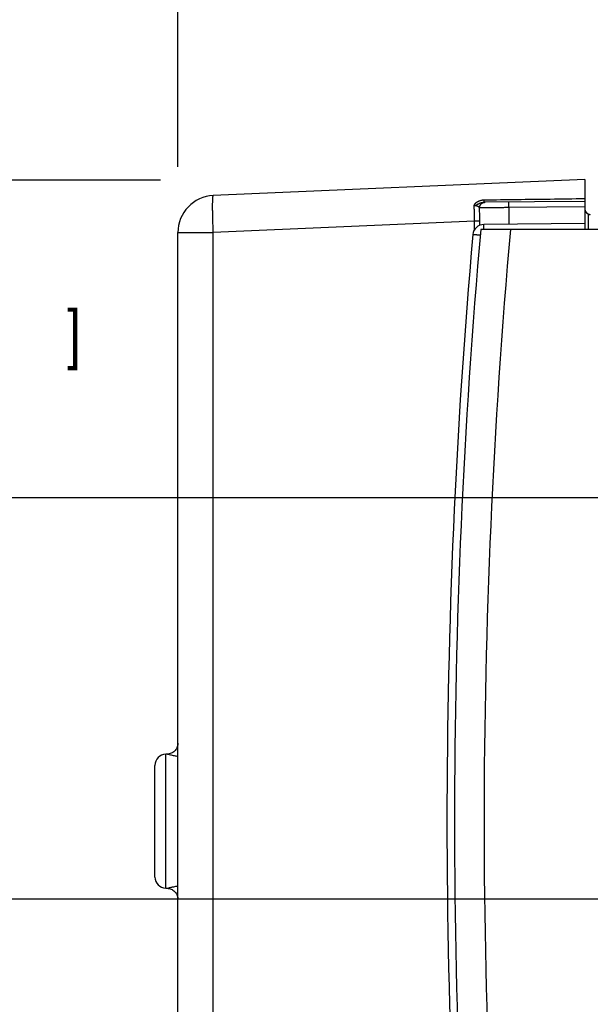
# Model space of a CAD drawing. Header units: inches. Extents: x 0 to 22, y 0 to 17.
# Tile 27 of 38: x 9.3 to 10.8, y 11.8 to 14.5. Entities that reach past the tile are written whole.
import ezdxf

# ---------------------------------------------------------------- set-up
doc = ezdxf.new("R2010")
doc.units = ezdxf.units.IN
doc.header["$LTSCALE"] = 1.21
doc.header["$MEASUREMENT"] = 0
doc.layers.get('0').update_dxf_attribs({"linetype": 'CONTINUOUS'})
doc.layers.add('DIMENSIONS', color=7, linetype='CONTINUOUS')
doc.styles.get("Standard").update_dxf_attribs({"font": 'txt', "width": 0.8})
doc.dimstyles.new('DIMSTYLE_1', dxfattribs={"dimtxt": 0.125, "dimasz": 0.18, "dimexe": 0.18, "dimexo": 0.0625, "dimgap": 0.09, "dimtad": 0, "dimtih": 1, "dimtoh": 1, "dimdec": 3, "dimzin": 4, "dimdsep": 46, "dimtxsty": 'STANDARD', "dimblk": '_FILLED', "dimblk1": '_FILLED', "dimblk2": '_FILLED', "dimcen": 0.09, "dimadec": 0, "dimazin": 0, "dimtp": 0.01, "dimtm": 0.01, "dimtfac": 1, "dimtdec": 3, "dimtofl": 0, "dimtmove": 0, "dimatfit": 3, "dimldrblk": '_FILLED', "dimfxl": 1, "dimtolj": 1, "dimtzin": 4, "dimarcsym": 0})

# ---------------------------------------------------------------- blocks, each defined once
blk = doc.blocks.new('_FILLED')
at = {"color": 0, "linetype": 'BYBLOCK'}
blk.add_solid([(0, 0), (-1, 0.174), (-1, -0.174)], dxfattribs=at)
blk = doc.blocks.new('*D6')
at = {"layer": 'DIMENSIONS', "color": 2, "linetype": 'CONTINUOUS'}
for p, q in [((9.7133, 14.0537), (9.7133, 14.9077)), ((11.913, 13.2031), (11.913, 14.9077)), ((9.7133, 14.7827), (10.161, 14.7827)), ((11.913, 14.7827), (11.611, 14.7827))]:
    blk.add_line(p, q, dxfattribs=at)
at = {"layer": 'DIMENSIONS', "color": 2, "linetype": 'CONTINUOUS', "xscale": 0.18, "yscale": 0.18, "zscale": 0.18, "rotation": 180}
blk.add_blockref('_FILLED', (9.7133, 14.7827), dxfattribs=at)
at = {"layer": 'DIMENSIONS', "color": 2, "linetype": 'CONTINUOUS', "xscale": 0.18, "yscale": 0.18, "zscale": 0.18}
blk.add_blockref('_FILLED', (11.913, 14.7827), dxfattribs=at)
at = {"layer": 'DIMENSIONS', "color": 2, "linetype": 'CONTINUOUS', "width": 0.8}
for s, p in [('[', (10.8485, 14.7202)), (']', (11.4485, 14.7202)), ('2.200', (10.2235, 14.7202)), ('55.87', (10.9485, 14.7202))]:
    blk.add_text(s, height=0.125, dxfattribs=at).set_placement(p)
blk = doc.blocks.new('*D10')
at = {"layer": 'DIMENSIONS', "color": 2, "linetype": 'CONTINUOUS'}
for p, q in [((8.1513, 12.3512), (7.8814, 12.3512)), ((8.1513, 11.3135), (8.1513, 12.3512)), ((11.001, 12.0746), (8.0263, 12.0746)), ((8.1513, 12.0746), (8.1513, 11.3135)), ((8.1513, 10.5525), (8.1513, 11.3135)), ((9.66, 10.5525), (8.0263, 10.5525))]:
    blk.add_line(p, q, dxfattribs=at)
at = {"layer": 'DIMENSIONS', "color": 2, "linetype": 'CONTINUOUS', "xscale": 0.18, "yscale": 0.18, "zscale": 0.18}
for p, rotation in [((8.1513, 12.0746), 90), ((8.1513, 10.5525), 270)]:
    blk.add_blockref('_FILLED', p, dxfattribs=dict(at, rotation=rotation))
at = {"layer": 'DIMENSIONS', "color": 2, "linetype": 'CONTINUOUS', "width": 0.8}
for s, p in [('1.522', (6.4939, 12.2887)), ('[', (7.1189, 12.2887)), ('38.66', (7.2189, 12.2887)), (']', (7.7189, 12.2887))]:
    blk.add_text(s, height=0.125, dxfattribs=at).set_placement(p)
blk = doc.blocks.new('*D12')
at = {"layer": 'DIMENSIONS', "color": 2, "linetype": 'CONTINUOUS'}
for p, q in [((8.9013, 14.0182), (8.9013, 14.3782)), ((9.6663, 14.0182), (8.7763, 14.0182)), ((11.8732, 13.1593), (8.7763, 13.1593)), ((8.9013, 13.1593), (8.9013, 12.7993))]:
    blk.add_line(p, q, dxfattribs=at)
at = {"layer": 'DIMENSIONS', "color": 2, "linetype": 'CONTINUOUS', "xscale": 0.18, "yscale": 0.18, "zscale": 0.18}
for p, rotation in [((8.9013, 14.0182), 270), ((8.9013, 13.1593), 90)]:
    blk.add_blockref('_FILLED', p, dxfattribs=dict(at, rotation=rotation))
at = {"layer": 'DIMENSIONS', "color": 2, "linetype": 'CONTINUOUS', "width": 0.8}
for s, p in [('[', (8.8138, 13.5418)), (']', (9.4138, 13.5418)), ('.859', (8.2888, 13.5418)), ('21.82', (8.9138, 13.5418))]:
    blk.add_text(s, height=0.125, dxfattribs=at).set_placement(p)

msp = doc.modelspace()

# ---------------------------------------------------------------- linework, layer by layer
at = {"color": 7, "linetype": 'CONTINUOUS'}
for p, q in [((10.8133, 14.0198), (9.809, 13.976)), ((10.8133, 14.0198), (10.8133, 13.8848)), ((10.8133, 13.9603), (10.541, 13.958)), ((10.8133, 13.9453), (10.6076, 13.9436)), ((10.6076, 13.9436), (10.6076, 13.8986)), ((10.8232, 13.8848), (10.8232, 13.9253)), ((10.8232, 13.9253), (10.8283, 13.9252)), ((10.5154, 13.9069), (9.809, 13.8761)), ((10.5154, 13.8843), (10.5154, 13.9069)), ((10.5295, 13.9069), (10.5154, 13.9069)), ((10.5295, 13.8959), (10.5295, 13.9069)), ((10.8133, 13.9003), (10.5403, 13.898)), ((9.7133, 10.6946), (9.7133, 13.8761)), ((9.7133, 13.8761), (9.809, 13.8761)), ((9.809, 10.6946), (9.809, 13.8761)), ((12.4553, 13.8848), (10.532, 13.8848)), ((9.6803, 12.1043), (9.6803, 12.4664)), ((9.6513, 12.1343), (9.6513, 12.4364)), ((9.6803, 12.1043), (9.6803, 12.1043))]:
    msp.add_line(p, q, dxfattribs=at)
for points in [[(9.7133, 12.4965), (9.7133, 12.4943), (9.7129, 12.4916), (9.7124, 12.4889), (9.7116, 12.4863), (9.7105, 12.4838), (9.7092, 12.4814), (9.7078, 12.4791), (9.7061, 12.4769), (9.7042, 12.4749), (9.7022, 12.4731), (9.7, 12.4715), (9.6976, 12.4701), (9.6952, 12.4689), (9.6926, 12.468), (9.69, 12.4672), (9.6873, 12.4667), (9.6846, 12.4665), (9.6823, 12.4665)], [(9.6823, 12.1042), (9.6846, 12.1042), (9.6873, 12.1039), (9.69, 12.1035), (9.6926, 12.1027), (9.6952, 12.1018), (9.6976, 12.1006), (9.7, 12.0992), (9.7022, 12.0976), (9.7042, 12.0958), (9.7061, 12.0938), (9.7078, 12.0916), (9.7092, 12.0893), (9.7105, 12.0869), (9.7116, 12.0844), (9.7124, 12.0818), (9.7129, 12.0791), (9.7133, 12.0764), (9.7133, 12.0742)]]:
    msp.add_lwpolyline(points, dxfattribs=at)
for centre, radius, start, end in [((9.8133, 13.8761), 0.1, 92.5, 180.0096), ((10.8283, 13.9402), 0.015, 180, 269.5), ((10.5406, 13.868), 0.03, 90.5, 174.9474), ((28.4407, 12.2853), 18, 174.94741, 185.05259), ((28.5411, 12.2853), 18.08, 174.92453, 185.07547), ((28.5411, 12.2853), 18, 174.90191, 185.09809), ((9.6813, 12.4364), 0.03, 92, 180), ((9.6813, 12.1343), 0.03, 180, 268)]:
    msp.add_arc(centre, radius, start, end, dxfattribs=at)
for points, knots in [([(9.809, 13.8761), (9.8089, 13.8784), (9.8087, 13.8829), (9.8084, 13.8897), (9.8082, 13.8964), (9.808, 13.903), (9.8078, 13.9095), (9.8076, 13.9158), (9.8075, 13.9219), (9.8073, 13.9279), (9.8073, 13.9336), (9.8072, 13.939), (9.8072, 13.9441), (9.8072, 13.9489), (9.8072, 13.9534), (9.8073, 13.9575), (9.8073, 13.9613), (9.8074, 13.9646), (9.8076, 13.9675), (9.8077, 13.97), (9.8079, 13.9721), (9.8081, 13.9737), (9.8084, 13.9749), (9.8086, 13.9756), (9.8088, 13.976), (9.809, 13.976)], [0, 0, 0, 0, 0.068037, 0.13575, 0.202824, 0.268948, 0.333814, 0.397122, 0.458578, 0.517897, 0.574804, 0.629036, 0.68034, 0.728481, 0.773236, 0.814399, 0.851781, 0.885212, 0.914541, 0.939641, 0.960406, 0.976762, 0.98868, 0.996234, 1, 1, 1, 1]), ([(10.5144, 13.9491), (10.5144, 13.9491), (10.5144, 13.9493), (10.5145, 13.9496), (10.5146, 13.9499), (10.5147, 13.9502), (10.5148, 13.9506), (10.5149, 13.951), (10.5151, 13.9514), (10.5153, 13.9518), (10.5156, 13.9523), (10.5159, 13.9528), (10.5162, 13.9533), (10.5167, 13.9539), (10.5172, 13.9546), (10.5177, 13.9552), (10.5184, 13.956), (10.5192, 13.9567), (10.5201, 13.9575), (10.5212, 13.9583), (10.5225, 13.9592), (10.524, 13.9601), (10.5257, 13.961), (10.5278, 13.9619), (10.5301, 13.9627), (10.5328, 13.9635), (10.5357, 13.964), (10.5387, 13.9644), (10.5407, 13.9645), (10.5418, 13.9645)], [0, 0, 0, 0, 0.006446, 0.014767, 0.024453, 0.035175, 0.046685, 0.058932, 0.072059, 0.086371, 0.102262, 0.119917, 0.13943, 0.160875, 0.184512, 0.210676, 0.239756, 0.272163, 0.308325, 0.348835, 0.394373, 0.445778, 0.504013, 0.570356, 0.645793, 0.728831, 0.817135, 0.908336, 1, 1, 1, 1]), ([(10.5144, 13.9491), (10.5147, 13.9491), (10.5154, 13.9492), (10.5164, 13.9495), (10.5175, 13.9497), (10.5187, 13.9502), (10.5199, 13.9508), (10.5213, 13.9515), (10.5228, 13.9523), (10.5246, 13.9532), (10.5265, 13.9542), (10.5288, 13.9553), (10.5313, 13.9562), (10.5338, 13.957), (10.5363, 13.9576), (10.5387, 13.9579), (10.5402, 13.958), (10.541, 13.958)], [0, 0, 0, 0, 0.03418, 0.070714, 0.110516, 0.154674, 0.203389, 0.257551, 0.31864, 0.387803, 0.465665, 0.553411, 0.650959, 0.747261, 0.835999, 0.919849, 1, 1, 1, 1]), ([(10.5288, 13.943), (10.5287, 13.9432), (10.5285, 13.9437), (10.5279, 13.9443), (10.5271, 13.945), (10.5261, 13.9457), (10.5249, 13.9463), (10.5236, 13.947), (10.5223, 13.9475), (10.5209, 13.948), (10.5196, 13.9483), (10.5182, 13.9486), (10.5169, 13.9488), (10.5157, 13.949), (10.5148, 13.949), (10.5144, 13.9491)], [0, 0, 0, 0, 0.043152, 0.097226, 0.162652, 0.238291, 0.321796, 0.410251, 0.500808, 0.59058, 0.677968, 0.762431, 0.84399, 0.92302, 1, 1, 1, 1]), ([(10.5154, 13.9069), (10.5154, 13.909), (10.5154, 13.913), (10.5154, 13.9191), (10.5152, 13.9252), (10.515, 13.9313), (10.5148, 13.9373), (10.5146, 13.9432), (10.5144, 13.9471), (10.5144, 13.9491)], [0, 0, 0, 0, 0.144222, 0.289404, 0.434691, 0.579222, 0.722148, 0.862631, 1, 1, 1, 1]), ([(10.5288, 13.943), (10.5288, 13.9436), (10.5289, 13.9447), (10.5291, 13.9463), (10.5296, 13.9479), (10.5302, 13.9495), (10.531, 13.951), (10.532, 13.9523), (10.5331, 13.9536), (10.5343, 13.9547), (10.5357, 13.9557), (10.5372, 13.9565), (10.5387, 13.9571), (10.54, 13.9575), (10.5408, 13.9577), (10.541, 13.9577)], [0, 0, 0, 0, 0.080496, 0.161002, 0.241487, 0.321939, 0.402349, 0.482712, 0.563021, 0.643277, 0.723481, 0.803635, 0.883748, 0.963828, 1, 1, 1, 1]), ([(10.6076, 13.9436), (10.6057, 13.9435), (10.6018, 13.9435), (10.5961, 13.9435), (10.5904, 13.9434), (10.5848, 13.9434), (10.5793, 13.9433), (10.574, 13.9433), (10.5688, 13.9433), (10.5639, 13.9432), (10.5592, 13.9432), (10.5547, 13.9432), (10.5506, 13.9431), (10.5467, 13.9431), (10.5432, 13.9431), (10.54, 13.9431), (10.5372, 13.9431), (10.5348, 13.943), (10.5327, 13.943), (10.531, 13.943), (10.5298, 13.943), (10.5291, 13.943), (10.5288, 13.943)], [0, 0, 0, 0, 0.073671, 0.146905, 0.219317, 0.290525, 0.360153, 0.427831, 0.493203, 0.555924, 0.615663, 0.672105, 0.724953, 0.773924, 0.818758, 0.859218, 0.895089, 0.926185, 0.952344, 0.973433, 0.989345, 1, 1, 1, 1]), ([(10.5295, 13.9069), (10.5295, 13.9094), (10.5295, 13.9143), (10.5294, 13.9216), (10.5292, 13.9288), (10.529, 13.936), (10.5289, 13.9407), (10.5288, 13.943)], [0, 0, 0, 0, 0.203705, 0.406765, 0.607945, 0.806062, 1, 1, 1, 1]), ([(10.541, 13.958), (10.541, 13.958), (10.5411, 13.9581), (10.5412, 13.9584), (10.5413, 13.9588), (10.5414, 13.9594), (10.5415, 13.9602), (10.5416, 13.9611), (10.5417, 13.9621), (10.5417, 13.9633), (10.5417, 13.9641), (10.5418, 13.9645)], [0, 0, 0, 0, 0.020998, 0.063435, 0.130199, 0.221232, 0.335741, 0.472521, 0.630054, 0.806554, 1, 1, 1, 1]), ([(10.541, 13.9577), (10.5413, 13.9578), (10.5422, 13.9579), (10.543, 13.958), (10.5436, 13.958)], [0, 0, 0, 0, 0.354107, 1, 1, 1, 1]), ([(10.5418, 13.9645), (10.571, 13.9649), (10.6305, 13.9657), (10.721, 13.9669), (10.7823, 13.9677), (10.8133, 13.9681)], [0, 0, 0, 0, 0.323232, 0.656646, 1, 1, 1, 1]), ([(10.6076, 13.9436), (10.6076, 13.9441), (10.6076, 13.9451), (10.6076, 13.9467), (10.6076, 13.9482), (10.6076, 13.9496), (10.6076, 13.951), (10.6076, 13.9523), (10.6076, 13.9536), (10.6076, 13.9547), (10.6076, 13.9556), (10.6076, 13.9565), (10.6076, 13.9572), (10.6076, 13.9578), (10.6076, 13.9582), (10.6076, 13.9584), (10.6076, 13.9585), (10.6076, 13.9585)], [0, 0, 0, 0, 0.104515, 0.207885, 0.308977, 0.406683, 0.499934, 0.587707, 0.669042, 0.743047, 0.808912, 0.865917, 0.913436, 0.95095, 0.978051, 0.994447, 1, 1, 1, 1]), ([(10.5402, 13.8848), (10.5402, 13.8852), (10.5402, 13.8864), (10.5402, 13.8881), (10.5402, 13.8901), (10.5402, 13.8918), (10.5402, 13.8934), (10.5402, 13.8947), (10.5402, 13.8959), (10.5402, 13.8967), (10.5402, 13.8974), (10.5403, 13.8977), (10.5403, 13.898), (10.5403, 13.898)], [0, 0, 0, 0, 0.091158, 0.253631, 0.402963, 0.537882, 0.657237, 0.76001, 0.845326, 0.91246, 0.960842, 0.990075, 1, 1, 1, 1]), ([(10.5307, 13.8688), (10.5303, 13.8688), (10.5292, 13.8689), (10.5272, 13.8691), (10.5248, 13.8693), (10.5225, 13.8695), (10.5204, 13.8697), (10.5185, 13.8699), (10.5167, 13.8701), (10.5152, 13.8702), (10.5139, 13.8703), (10.5128, 13.8704), (10.5119, 13.8705), (10.5112, 13.8705), (10.511, 13.8706), (10.5107, 13.8706), (10.5107, 13.8706)], [0, 0, 0, 0, 0.051013, 0.176409, 0.296505, 0.409921, 0.51547, 0.612379, 0.699933, 0.777438, 0.844218, 0.899671, 0.9433, 0.974722, 0.993671, 1, 1, 1, 1]), ([(9.7133, 12.4601), (9.7103, 12.4606), (9.7036, 12.4618), (9.6946, 12.4636), (9.6874, 12.4659), (9.6837, 12.4663), (9.6823, 12.4664)], [0, 0, 0, 0, 0.285663, 0.653776, 0.868638, 1, 1, 1, 1]), ([(9.6823, 12.1043), (9.6835, 12.1043), (9.6864, 12.1045), (9.6918, 12.1063), (9.7001, 12.1081), (9.7076, 12.1097), (9.7124, 12.1105), (9.7133, 12.1107)], [0, 0, 0, 0, 0.113271, 0.269505, 0.538517, 0.914558, 1, 1, 1, 1])]:
    msp.add_open_spline(points, degree=3, knots=knots, dxfattribs=at)
for points in [[(9.6823, 12.4664), (9.6816, 12.4664), (9.681, 12.4664), (9.6803, 12.4664)], [(9.6803, 12.1043), (9.681, 12.1043), (9.6816, 12.1043), (9.6823, 12.1043)]]:
    msp.add_open_spline(points, degree=3, dxfattribs=at)

# ---------------------------------------------------------------- dimensions: what is measured, and where the dimension line sits
at = {"layer": 'DIMENSIONS', "color": 2, "linetype": 'CONTINUOUS'}
dim = msp.add_linear_dim(base=(11.913, 14.7827), p1=(9.7133, 14.0537), p2=(11.913, 13.2031), dimstyle='DIMSTYLE_1', dxfattribs=at)
dim.commit()
dim.dimension.update_dxf_attribs({"geometry": '*D6', "text_midpoint": (10.886, 14.7827), "dimtype": 160})
for base, p1, p2, angle, picture, middle in [((8.9013, 13.1593), (9.6663, 14.0182), (11.8732, 13.1593), 270, '*D12', (8.9013, 13.6043)), ((8.1513, 12.0746), (9.66, 10.5525), (11.001, 12.0746), 90, '*D10', (7.1564, 12.3512))]:
    dim = msp.add_linear_dim(base=base, p1=p1, p2=p2, angle=angle, dimstyle='DIMSTYLE_1', dxfattribs=at)
    dim.commit()
    dim.dimension.update_dxf_attribs({"geometry": picture, "text_midpoint": middle, "dimtype": 160})

doc.saveas('drawing.dxf')
